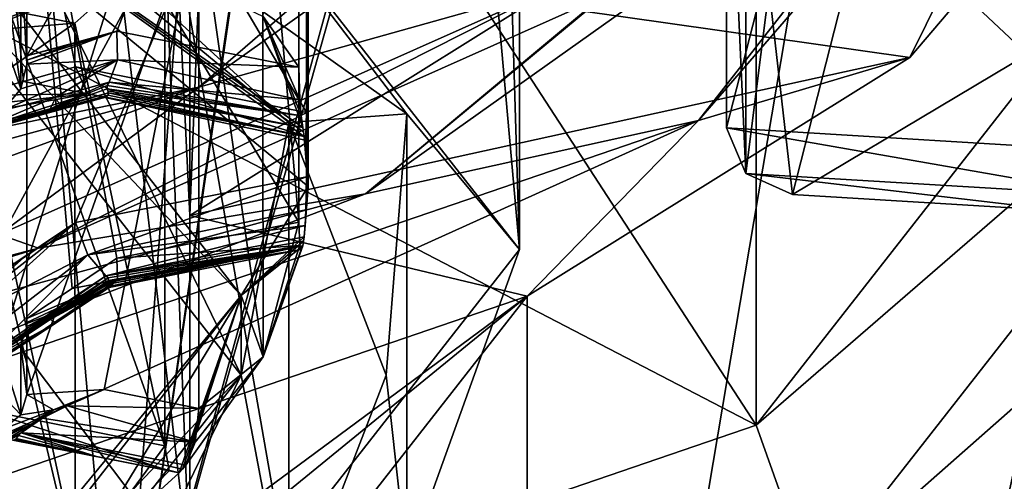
# Model space of a CAD drawing. Header units: millimetres. Extents: x -25 to 87, y -149 to 296.
# Tile 207 of 256: x 5.58 to 7.79, y 221.92 to 222.95. Entities that reach past the tile are written whole.
import ezdxf

# ---------------------------------------------------------------- set-up
doc = ezdxf.new("R2010")
doc.units = ezdxf.units.MM
doc.header["$LTSCALE"] = 65.185185
for name, color, linetype in [('1003', 7, 'CONTINUOUS'), ('1006', 7, 'CONTINUOUS'), ('1007', 7, 'CONTINUOUS'), ('1011', 7, 'CONTINUOUS'), ('1019', 7, 'CONTINUOUS'), ('1027', 7, 'CONTINUOUS'), ('1078', 7, 'CONTINUOUS'), ('1114', 7, 'CONTINUOUS'), ('1133', 7, 'CONTINUOUS'), ('1137', 7, 'CONTINUOUS'), ('1138', 7, 'CONTINUOUS'), ('1147', 7, 'CONTINUOUS'), ('1149', 7, 'CONTINUOUS'), ('1170', 7, 'CONTINUOUS'), ('1214', 7, 'CONTINUOUS'), ('1230', 7, 'CONTINUOUS'), ('1232', 7, 'CONTINUOUS'), ('1295', 7, 'CONTINUOUS'), ('1299', 7, 'CONTINUOUS'), ('1302', 7, 'CONTINUOUS'), ('1321', 7, 'CONTINUOUS'), ('1327', 7, 'CONTINUOUS'), ('1348', 7, 'CONTINUOUS'), ('1357', 7, 'CONTINUOUS'), ('2058', 7, 'CONTINUOUS'), ('2271', 7, 'CONTINUOUS'), ('2279', 7, 'CONTINUOUS'), ('2292', 7, 'CONTINUOUS'), ('2295', 7, 'CONTINUOUS'), ('2309', 7, 'CONTINUOUS'), ('2311', 7, 'CONTINUOUS'), ('2327', 7, 'CONTINUOUS'), ('2332', 7, 'CONTINUOUS'), ('2357', 7, 'CONTINUOUS'), ('2375', 7, 'CONTINUOUS'), ('2382', 7, 'CONTINUOUS'), ('2393', 7, 'CONTINUOUS'), ('2404', 7, 'CONTINUOUS'), ('2422', 7, 'CONTINUOUS'), ('2437', 7, 'CONTINUOUS'), ('2490', 7, 'CONTINUOUS'), ('2493', 7, 'CONTINUOUS'), ('2499', 7, 'CONTINUOUS'), ('2521', 7, 'CONTINUOUS'), ('2522', 7, 'CONTINUOUS'), ('2532', 7, 'CONTINUOUS'), ('2571', 7, 'CONTINUOUS'), ('2603', 7, 'CONTINUOUS'), ('2664', 7, 'CONTINUOUS'), ('2710', 7, 'CONTINUOUS'), ('2712', 7, 'CONTINUOUS'), ('2754', 7, 'CONTINUOUS')]:
    doc.layers.add(name, color=color, linetype=linetype)

msp = doc.modelspace()

# ---------------------------------------------------------------- linework, layer by layer
at = {"layer": '1003', "linetype": 'CONTINUOUS'}
for points in [[(4.75, 229.3201, -5.4867), (4.75, 207.8456, -8.2272), (8.2297, 228.4458, -2.1167), (4.75, 229.3201, -5.4867)], [(4.75, 207.8456, -8.2272), (8.2297, 207.8456, -4.7457), (8.2297, 228.4458, -2.1167), (4.75, 207.8456, -8.2272)], [(8.2198, 226.0577, 7.0871), (8.2198, 207.8456, 4.7629), (4.7328, 225.1851, 10.45), (8.2198, 226.0577, 7.0871)], [(8.2198, 207.8456, 4.7629), (4.7328, 207.8456, 8.2372), (4.7328, 225.1851, 10.45), (8.2198, 207.8456, 4.7629)]]:
    msp.add_3dface(points, dxfattribs=at)
at = {"layer": '1006', "linetype": 'CONTINUOUS'}
for points in [[(8.6032, 207.8456, -6.8545), (4.7727, 207.8456, -9.9107), (4.7727, 229.7429, -7.1161), (8.6032, 207.8456, -6.8545)], [(8.6032, 228.9754, -4.158), (8.6032, 207.8456, -6.8545), (4.7727, 229.7429, -7.1161), (8.6032, 228.9754, -4.158)], [(4.7505, 207.8456, 9.9213), (8.5878, 207.8456, 6.8738), (8.5878, 225.5275, 9.1304), (4.7505, 207.8456, 9.9213)], [(4.7505, 224.7622, 12.0802), (4.7505, 207.8456, 9.9213), (8.5878, 225.5275, 9.1304), (4.7505, 224.7622, 12.0802)]]:
    msp.add_3dface(points, dxfattribs=at)
at = {"layer": '1007', "linetype": 'CONTINUOUS'}
msp.add_3dface([(7.6638, 221.4863, 149.8411), (9.3526, 221.1528, 148.9249), (8.85, 223, 154), (7.6638, 221.4863, 149.8411)], dxfattribs=at)
at = {"layer": '1011', "linetype": 'CONTINUOUS'}
for points in [[(6.841, 231.3302, 141.8013), (8.5878, 231.9253, 143.4365), (4.7727, 219.7983, 144.6186), (6.841, 231.3302, 141.8013)], [(4.7727, 219.7983, 144.6186), (8.5878, 231.9253, 143.4365), (8.6001, 220.8422, 147.4868), (4.7727, 219.7983, 144.6186)], [(4.7505, 230.883, 140.5727), (6.841, 231.3302, 141.8013), (4.7727, 219.7983, 144.6186), (4.7505, 230.883, 140.5727)]]:
    msp.add_3dface(points, dxfattribs=at)
at = {"layer": '1019', "linetype": 'CONTINUOUS'}
for points in [[(7.2313, 224.6731, 148.9481), (5.9043, 224.0816, 147.3231), (7.2313, 222.0419, 149.9058), (7.2313, 224.6731, 148.9481)], [(8.35, 223.4698, 153.829), (7.2313, 224.6731, 148.9481), (7.2313, 222.0419, 149.9058), (8.35, 223.4698, 153.829)], [(5.9043, 224.0816, 147.3231), (4.175, 223.6277, 146.0761), (7.2313, 222.0419, 149.9058), (5.9043, 224.0816, 147.3231)], [(7.2313, 222.0419, 149.9058), (4.175, 223.6277, 146.0761), (4.175, 220.9966, 147.0338), (7.2313, 222.0419, 149.9058)]]:
    msp.add_3dface(points, dxfattribs=at)
at = {"layer": '1027', "linetype": 'CONTINUOUS'}
for points in [[(8.35, 223.4698, 153.829), (7.2313, 222.0419, 149.9058), (8.4964, 223.1376, 153.9499), (8.35, 223.4698, 153.829)], [(8.4964, 223.1376, 153.9499), (7.2313, 222.0419, 149.9058), (7.3581, 221.6846, 149.9579), (8.4964, 223.1376, 153.9499)], [(8.85, 223, 154), (8.4964, 223.1376, 153.9499), (7.3581, 221.6846, 149.9579), (8.85, 223, 154)], [(7.6638, 221.4863, 149.8411), (8.85, 223, 154), (7.3581, 221.6846, 149.9579), (7.6638, 221.4863, 149.8411)], [(7.2313, 222.0419, 149.9058), (4.175, 220.9966, 147.0338), (7.3581, 221.6846, 149.9579), (7.2313, 222.0419, 149.9058)]]:
    msp.add_3dface(points, dxfattribs=at)
at = {"layer": '1078', "color": 7, "linetype": 'CONTINUOUS', "true_color": 0x858787}
for points in [[(5.7739, 222.7967, 154.7572), (5.7753, 222.7922, 154.7448), (6.2129, 222.71, 154.519), (5.7739, 222.7967, 154.7572)], [(5.7753, 222.7922, 154.7448), (5.7768, 222.7877, 154.7323), (6.2129, 222.71, 154.519), (5.7753, 222.7922, 154.7448)], [(5.7762, 222.7819, 154.7166), (5.7713, 222.7775, 154.7043), (6.2163, 222.6896, 154.4629), (5.7762, 222.7819, 154.7166)], [(5.7768, 222.7877, 154.7323), (5.7762, 222.7819, 154.7166), (6.2163, 222.6896, 154.4629), (5.7768, 222.7877, 154.7323)], [(6.2129, 222.71, 154.519), (5.7768, 222.7877, 154.7323), (6.2163, 222.6896, 154.4629), (6.2129, 222.71, 154.519)], [(6.2147, 222.6998, 154.491), (6.2129, 222.71, 154.519), (6.2163, 222.6896, 154.4629), (6.2147, 222.6998, 154.491)]]:
    msp.add_3dface(points, dxfattribs=at)
at = {"layer": '1114', "color": 7, "linetype": 'CONTINUOUS', "true_color": 0x858787}
for points in [[(6.2163, 222.4647, 153.8449), (5.7713, 222.3768, 153.6035), (6.2147, 222.4545, 153.8168), (6.2163, 222.4647, 153.8449)], [(6.2147, 222.4545, 153.8168), (5.7713, 222.3768, 153.6035), (6.2129, 222.4442, 153.7888), (6.2147, 222.4545, 153.8168)], [(5.7713, 222.3768, 153.6035), (5.7762, 222.3723, 153.5912), (6.2129, 222.4442, 153.7888), (5.7713, 222.3768, 153.6035)], [(5.7753, 222.3621, 153.5631), (5.7739, 222.3576, 153.5506), (6.2129, 222.4442, 153.7888), (5.7753, 222.3621, 153.5631)], [(5.7768, 222.3666, 153.5755), (5.7753, 222.3621, 153.5631), (6.2129, 222.4442, 153.7888), (5.7768, 222.3666, 153.5755)], [(5.7762, 222.3723, 153.5912), (5.7768, 222.3666, 153.5755), (6.2129, 222.4442, 153.7888), (5.7762, 222.3723, 153.5912)]]:
    msp.add_3dface(points, dxfattribs=at)
at = {"layer": '1133', "color": 7, "linetype": 'CONTINUOUS', "true_color": 0x858787}
for points in [[(5.796, 222.4164, 153.4199), (5.7971, 222.3682, 153.4626), (5.6951, 222.3483, 153.3827), (5.796, 222.4164, 153.4199)], [(5.7971, 222.3682, 153.4626), (5.7781, 222.351, 153.5201), (5.5802, 222.2211, 153.3882), (5.7971, 222.3682, 153.4626)], [(5.5937, 222.2635, 153.3534), (5.7971, 222.3682, 153.4626), (5.5802, 222.2211, 153.3882), (5.5937, 222.2635, 153.3534)], [(5.5802, 222.2211, 153.3882), (5.7781, 222.351, 153.5201), (5.6593, 222.2712, 153.4761), (5.5802, 222.2211, 153.3882)], [(5.6951, 222.3483, 153.3827), (5.7971, 222.3682, 153.4626), (5.5937, 222.2813, 153.3448), (5.6951, 222.3483, 153.3827)], [(5.5937, 222.2813, 153.3448), (5.7971, 222.3682, 153.4626), (5.5937, 222.272, 153.3487), (5.5937, 222.2813, 153.3448)], [(5.5937, 222.272, 153.3487), (5.7971, 222.3682, 153.4626), (5.5937, 222.2635, 153.3534), (5.5937, 222.272, 153.3487)], [(5.5399, 222.193, 153.4312), (5.5802, 222.2211, 153.3882), (5.6593, 222.2712, 153.4761), (5.5399, 222.193, 153.4312)]]:
    msp.add_3dface(points, dxfattribs=at)
at = {"layer": '1137', "color": 7, "linetype": 'CONTINUOUS', "true_color": 0x858787}
for points in [[(6.4464, 222.7401, 155.6604), (5.8024, 223.582, 157.3532), (5.1696, 223.6469, 158.1517), (6.4464, 222.7401, 155.6604)], [(6.4464, 222.7401, 155.6604), (5.1696, 223.6469, 158.1517), (6.1817, 222.721, 155.865), (6.4464, 222.7401, 155.6604)], [(6.1817, 222.721, 155.865), (5.1696, 223.6469, 158.1517), (5.5419, 223.2492, 157.316), (6.1817, 222.721, 155.865)], [(6.7, 222.4362, 154.2052), (5.8024, 223.582, 157.3532), (6.4464, 222.7401, 155.6604), (6.7, 222.4362, 154.2052)], [(6.4, 222.1543, 154.3078), (6.4464, 222.7401, 155.6604), (6.1817, 222.721, 155.865), (6.4, 222.1543, 154.3078)], [(6.4464, 221.7336, 152.8952), (6.4464, 222.7401, 155.6604), (6.4, 222.1543, 154.3078), (6.4464, 221.7336, 152.8952)], [(6.4464, 221.7336, 152.8952), (6.7, 222.4362, 154.2052), (6.4464, 222.7401, 155.6604), (6.4464, 221.7336, 152.8952)], [(5.8024, 221.2904, 151.0572), (6.7, 222.4362, 154.2052), (6.4464, 221.7336, 152.8952), (5.8024, 221.2904, 151.0572)], [(6.1818, 221.5875, 152.7507), (6.4464, 221.7336, 152.8952), (6.4, 222.1543, 154.3078), (6.1818, 221.5875, 152.7507)]]:
    msp.add_3dface(points, dxfattribs=at)
at = {"layer": '1138', "color": 7, "linetype": 'CONTINUOUS', "true_color": 0x858787}
for points in [[(5.5937, 222.2635, 153.3534), (5.5802, 222.2211, 153.3882), (5.5937, 222.1822, 153.0381), (5.5937, 222.2635, 153.3534)], [(5.5802, 222.2211, 153.3882), (5.5399, 222.193, 153.4312), (5.5803, 222.065, 152.7453), (5.5802, 222.2211, 153.3882)], [(5.5937, 222.1822, 153.0381), (5.5802, 222.2211, 153.3882), (5.5937, 222.1108, 152.7205), (5.5937, 222.1822, 153.0381)], [(5.5937, 222.1108, 152.7205), (5.5802, 222.2211, 153.3882), (5.5803, 222.065, 152.7453), (5.5937, 222.1108, 152.7205)], [(5.5803, 222.065, 152.7453), (5.5399, 222.193, 153.4312), (5.5399, 222.1079, 153.1078), (5.5803, 222.065, 152.7453)], [(5.5399, 222.0331, 152.7818), (5.5803, 222.065, 152.7453), (5.5399, 222.1079, 153.1078), (5.5399, 222.0331, 152.7818)]]:
    msp.add_3dface(points, dxfattribs=at)
at = {"layer": '1147', "color": 7, "linetype": 'CONTINUOUS', "true_color": 0x858787}
for points in [[(5.9799, 222.0796, 152.4945), (5.767, 222.1216, 152.61), (5.6844, 222.0854, 152.6573), (5.9799, 222.0796, 152.4945)], [(5.6291, 222.0574, 152.6685), (5.9716, 222.004, 152.4918), (5.6844, 222.0854, 152.6573), (5.6291, 222.0574, 152.6685)], [(5.9716, 222.004, 152.4918), (5.9799, 222.0796, 152.4945), (5.6844, 222.0854, 152.6573), (5.9716, 222.004, 152.4918)], [(5.5806, 222.025, 152.6368), (5.9716, 222.004, 152.4918), (5.6291, 222.0574, 152.6685), (5.5806, 222.025, 152.6368)], [(5.9505, 221.9519, 152.4361), (5.9716, 222.004, 152.4918), (5.5806, 222.025, 152.6368), (5.9505, 221.9519, 152.4361)]]:
    msp.add_3dface(points, dxfattribs=at)
at = {"layer": '1149', "color": 7, "linetype": 'CONTINUOUS', "true_color": 0x858787}
for points in [[(6.2066, 222.4448, 153.6933), (5.796, 222.4164, 153.4199), (6.2042, 222.497, 153.6413), (6.2066, 222.4448, 153.6933)], [(6.2129, 222.4442, 153.7888), (5.7739, 222.3576, 153.5506), (5.7741, 222.3526, 153.5335), (6.2129, 222.4442, 153.7888)], [(5.7781, 222.351, 153.5201), (6.2129, 222.4442, 153.7888), (5.7741, 222.3526, 153.5335), (5.7781, 222.351, 153.5201)], [(6.2129, 222.4442, 153.7888), (5.7781, 222.351, 153.5201), (6.2095, 222.4357, 153.7384), (6.2129, 222.4442, 153.7888)], [(5.7971, 222.3682, 153.4626), (5.796, 222.4164, 153.4199), (6.2066, 222.4448, 153.6933), (5.7971, 222.3682, 153.4626)], [(6.2095, 222.4357, 153.7384), (5.7971, 222.3682, 153.4626), (6.2066, 222.4448, 153.6933), (6.2095, 222.4357, 153.7384)], [(5.7781, 222.351, 153.5201), (5.7971, 222.3682, 153.4626), (6.2095, 222.4357, 153.7384), (5.7781, 222.351, 153.5201)]]:
    msp.add_3dface(points, dxfattribs=at)
at = {"layer": '1170', "color": 7, "linetype": 'CONTINUOUS', "true_color": 0x858787}
for points in [[(5.5751, 222.0184, 152.6189), (5.5694, 222.0119, 152.6009), (5.7501, 221.9718, 152.4906), (5.5751, 222.0184, 152.6189)], [(5.5806, 222.025, 152.6368), (5.5751, 222.0184, 152.6189), (5.7501, 221.9718, 152.4906), (5.5806, 222.025, 152.6368)], [(5.9505, 221.9519, 152.4361), (5.5806, 222.025, 152.6368), (5.9429, 221.9434, 152.4128), (5.9505, 221.9519, 152.4361)], [(5.9429, 221.9434, 152.4128), (5.5806, 222.025, 152.6368), (5.9353, 221.9352, 152.3902), (5.9429, 221.9434, 152.4128)], [(5.9353, 221.9352, 152.3902), (5.5806, 222.025, 152.6368), (5.7501, 221.9718, 152.4906), (5.9353, 221.9352, 152.3902)], [(5.5675, 222.01, 152.5958), (5.565, 222.0083, 152.5911), (5.7501, 221.9718, 152.4906), (5.5675, 222.01, 152.5958)], [(5.5694, 222.0119, 152.6009), (5.5675, 222.01, 152.5958), (5.7501, 221.9718, 152.4906), (5.5694, 222.0119, 152.6009)]]:
    msp.add_3dface(points, dxfattribs=at)
at = {"layer": '1214', "color": 7, "linetype": 'CONTINUOUS', "true_color": 0x858787}
for points in [[(5.796, 222.9258, 154.8195), (5.7971, 222.8615, 154.8178), (6.2042, 222.8452, 154.5981), (5.796, 222.9258, 154.8195)], [(5.7971, 222.8615, 154.8178), (5.7781, 222.8113, 154.7848), (6.2066, 222.7719, 154.5918), (5.7971, 222.8615, 154.8178)], [(6.2042, 222.8452, 154.5981), (5.7971, 222.8615, 154.8178), (6.2066, 222.7719, 154.5918), (6.2042, 222.8452, 154.5981)], [(5.7741, 222.8039, 154.7735), (5.7739, 222.7967, 154.7572), (6.2095, 222.7358, 154.5631), (5.7741, 222.8039, 154.7735)], [(5.7739, 222.7967, 154.7572), (6.2129, 222.71, 154.519), (6.2095, 222.7358, 154.5631), (5.7739, 222.7967, 154.7572)], [(5.7781, 222.8113, 154.7848), (5.7741, 222.8039, 154.7735), (6.2095, 222.7358, 154.5631), (5.7781, 222.8113, 154.7848)], [(6.2066, 222.7719, 154.5918), (5.7781, 222.8113, 154.7848), (6.2095, 222.7358, 154.5631), (6.2066, 222.7719, 154.5918)]]:
    msp.add_3dface(points, dxfattribs=at)
at = {"layer": '1230', "color": 7, "linetype": 'CONTINUOUS', "true_color": 0x858787}
for points in [[(5.7028, 222.4967, 153.6406), (5.7308, 222.4237, 153.6479), (6.2214, 222.5991, 153.922), (5.7028, 222.4967, 153.6406)], [(6.2214, 222.5991, 153.922), (5.7308, 222.4237, 153.6479), (6.2203, 222.5253, 153.9161), (6.2214, 222.5991, 153.922)], [(6.2203, 222.5253, 153.9161), (5.7308, 222.4237, 153.6479), (6.2187, 222.49, 153.8881), (6.2203, 222.5253, 153.9161)], [(5.7308, 222.4237, 153.6479), (5.7713, 222.3768, 153.6035), (6.2187, 222.49, 153.8881), (5.7308, 222.4237, 153.6479)], [(5.7713, 222.3768, 153.6035), (6.2163, 222.4647, 153.8449), (6.2187, 222.49, 153.8881), (5.7713, 222.3768, 153.6035)]]:
    msp.add_3dface(points, dxfattribs=at)
at = {"layer": '1232', "color": 7, "linetype": 'CONTINUOUS', "true_color": 0x858787}
for points in [[(5.5801, 223.1102, 155.6003), (5.5399, 223.0911, 155.6455), (5.5802, 222.7966, 154.9693), (5.5801, 223.1102, 155.6003)], [(5.5937, 222.9935, 155.2659), (5.5801, 223.1102, 155.6003), (5.5937, 222.8514, 154.9688), (5.5937, 222.9935, 155.2659)], [(5.5937, 222.8514, 154.9688), (5.5801, 223.1102, 155.6003), (5.5802, 222.7966, 154.9693), (5.5937, 222.8514, 154.9688)], [(5.5802, 222.7966, 154.9693), (5.5399, 223.0911, 155.6455), (5.5399, 222.913, 155.3031), (5.5802, 222.7966, 154.9693)], [(5.5399, 222.7474, 154.9545), (5.5802, 222.7966, 154.9693), (5.5399, 222.913, 155.3031), (5.5399, 222.7474, 154.9545)]]:
    msp.add_3dface(points, dxfattribs=at)
at = {"layer": '1295', "color": 7, "linetype": 'CONTINUOUS', "true_color": 0x858787}
for points in [[(5.7028, 222.8455, 154.5988), (5.7308, 222.7849, 154.6401), (5.5861, 222.8125, 154.6825), (5.7028, 222.8455, 154.5988)], [(5.5861, 222.8125, 154.6825), (5.7308, 222.7849, 154.6401), (5.4687, 222.7813, 154.766), (5.5861, 222.8125, 154.6825)], [(5.4687, 222.7813, 154.766), (5.7308, 222.7849, 154.6401), (5.4715, 222.7585, 154.776), (5.4687, 222.7813, 154.766)], [(5.7308, 222.7849, 154.6401), (5.4793, 222.7401, 154.7875), (5.4715, 222.7585, 154.776), (5.7308, 222.7849, 154.6401)], [(5.5007, 222.7115, 154.8283), (5.4793, 222.7401, 154.7875), (5.7308, 222.7849, 154.6401), (5.5007, 222.7115, 154.8283)], [(5.7713, 222.7775, 154.7043), (5.5007, 222.7115, 154.8283), (5.7308, 222.7849, 154.6401), (5.7713, 222.7775, 154.7043)], [(5.7713, 222.7775, 154.7043), (5.5135, 222.7077, 154.8881), (5.5007, 222.7115, 154.8283), (5.7713, 222.7775, 154.7043)], [(5.7713, 222.7775, 154.7043), (5.7762, 222.7819, 154.7166), (5.5135, 222.7077, 154.8881), (5.7713, 222.7775, 154.7043)], [(5.5135, 222.7077, 154.8881), (5.7762, 222.7819, 154.7166), (5.5145, 222.7115, 154.9038), (5.5135, 222.7077, 154.8881)], [(5.7762, 222.7819, 154.7166), (5.7768, 222.7877, 154.7323), (5.5145, 222.7115, 154.9038), (5.7762, 222.7819, 154.7166)], [(5.5145, 222.7115, 154.9038), (5.7768, 222.7877, 154.7323), (5.6461, 222.7513, 154.8258), (5.5145, 222.7115, 154.9038)], [(5.5146, 222.7171, 154.919), (5.5145, 222.7115, 154.9038), (5.6461, 222.7513, 154.8258), (5.5146, 222.7171, 154.919)]]:
    msp.add_3dface(points, dxfattribs=at)
at = {"layer": '1299', "color": 7, "linetype": 'CONTINUOUS', "true_color": 0x858787}
for points in [[(5.7308, 222.7849, 154.6401), (5.7028, 222.8455, 154.5988), (6.2203, 222.6903, 154.3694), (5.7308, 222.7849, 154.6401)], [(6.2203, 222.6903, 154.3694), (5.7028, 222.8455, 154.5988), (6.2214, 222.7431, 154.3174), (6.2203, 222.6903, 154.3694)], [(6.2163, 222.6896, 154.4629), (5.7713, 222.7775, 154.7043), (5.7308, 222.7849, 154.6401), (6.2163, 222.6896, 154.4629)], [(6.2163, 222.6896, 154.4629), (5.7308, 222.7849, 154.6401), (6.2187, 222.6812, 154.4135), (6.2163, 222.6896, 154.4629)], [(6.2187, 222.6812, 154.4135), (5.7308, 222.7849, 154.6401), (6.2203, 222.6903, 154.3694), (6.2187, 222.6812, 154.4135)]]:
    msp.add_3dface(points, dxfattribs=at)
at = {"layer": '1302', "color": 7, "linetype": 'CONTINUOUS', "true_color": 0x858787}
for points in [[(5.5236, 222.0158, 152.5276), (5.4931, 222.077, 152.4874), (5.913, 221.9394, 152.3149), (5.5236, 222.0158, 152.5276)], [(5.913, 221.9394, 152.3149), (5.4931, 222.077, 152.4874), (5.9037, 221.9959, 152.2646), (5.913, 221.9394, 152.3149)], [(5.565, 222.0083, 152.5911), (5.5236, 222.0158, 152.5276), (5.7501, 221.9718, 152.4906), (5.565, 222.0083, 152.5911)], [(5.5236, 222.0158, 152.5276), (5.9353, 221.9352, 152.3902), (5.7501, 221.9718, 152.4906), (5.5236, 222.0158, 152.5276)], [(5.9353, 221.9352, 152.3902), (5.5236, 222.0158, 152.5276), (5.913, 221.9394, 152.3149), (5.9353, 221.9352, 152.3902)]]:
    msp.add_3dface(points, dxfattribs=at)
at = {"layer": '1321', "color": 7, "linetype": 'CONTINUOUS', "true_color": 0x858787}
for points in [[(5.7971, 222.8615, 154.8178), (5.796, 222.9258, 154.8195), (5.5937, 222.8514, 154.9688), (5.7971, 222.8615, 154.8178)], [(5.5937, 222.8514, 154.9688), (5.796, 222.9258, 154.8195), (5.5937, 222.8609, 154.9669), (5.5937, 222.8514, 154.9688)], [(5.5937, 222.8609, 154.9669), (5.796, 222.9258, 154.8195), (5.6951, 222.8975, 154.8918), (5.5937, 222.8609, 154.9669)], [(5.5937, 222.8706, 154.9639), (5.5937, 222.8609, 154.9669), (5.6951, 222.8975, 154.8918), (5.5937, 222.8706, 154.9639)], [(5.7971, 222.8615, 154.8178), (5.5802, 222.7966, 154.9693), (5.5399, 222.7474, 154.9545), (5.7971, 222.8615, 154.8178)], [(5.7971, 222.8615, 154.8178), (5.5399, 222.7474, 154.9545), (5.6593, 222.7785, 154.8698), (5.7971, 222.8615, 154.8178)], [(5.7971, 222.8615, 154.8178), (5.5937, 222.8514, 154.9688), (5.5802, 222.7966, 154.9693), (5.7971, 222.8615, 154.8178)], [(5.7781, 222.8113, 154.7848), (5.7971, 222.8615, 154.8178), (5.6593, 222.7785, 154.8698), (5.7781, 222.8113, 154.7848)]]:
    msp.add_3dface(points, dxfattribs=at)
at = {"layer": '1327', "color": 7, "linetype": 'CONTINUOUS', "true_color": 0x858787}
for points in [[(5.4793, 222.2947, 153.5638), (5.7028, 222.4967, 153.6406), (5.4715, 222.3161, 153.5608), (5.4793, 222.2947, 153.5638)], [(5.7028, 222.4967, 153.6406), (5.5861, 222.4176, 153.5977), (5.4715, 222.3161, 153.5608), (5.7028, 222.4967, 153.6406)], [(5.7308, 222.4237, 153.6479), (5.7028, 222.4967, 153.6406), (5.4793, 222.2947, 153.5638), (5.7308, 222.4237, 153.6479)], [(5.5861, 222.4176, 153.5977), (5.4687, 222.34, 153.5538), (5.4715, 222.3161, 153.5608), (5.5861, 222.4176, 153.5977)], [(5.7308, 222.4237, 153.6479), (5.4793, 222.2947, 153.5638), (5.5007, 222.2466, 153.551), (5.7308, 222.4237, 153.6479)], [(5.7308, 222.4237, 153.6479), (5.5007, 222.2466, 153.551), (5.5135, 222.2052, 153.5075), (5.7308, 222.4237, 153.6479)], [(5.7713, 222.3768, 153.6035), (5.7308, 222.4237, 153.6479), (5.5135, 222.2052, 153.5075), (5.7713, 222.3768, 153.6035)], [(5.7713, 222.3768, 153.6035), (5.5135, 222.2052, 153.5075), (5.5145, 222.1981, 153.4931), (5.7713, 222.3768, 153.6035)], [(5.7762, 222.3723, 153.5912), (5.7713, 222.3768, 153.6035), (5.5145, 222.1981, 153.4931), (5.7762, 222.3723, 153.5912)], [(5.7762, 222.3723, 153.5912), (5.5145, 222.1981, 153.4931), (5.5146, 222.1925, 153.4778), (5.7762, 222.3723, 153.5912)], [(5.7762, 222.3723, 153.5912), (5.5146, 222.1925, 153.4778), (5.6461, 222.2786, 153.5273), (5.7762, 222.3723, 153.5912)], [(5.7768, 222.3666, 153.5755), (5.7762, 222.3723, 153.5912), (5.6461, 222.2786, 153.5273), (5.7768, 222.3666, 153.5755)]]:
    msp.add_3dface(points, dxfattribs=at)
at = {"layer": '1348', "color": 7, "linetype": 'CONTINUOUS', "true_color": 0x858787}
for points in [[(8.2, 224.1276, 153.5896), (7.1014, 222.7253, 149.7368), (7.923, 223.6752, 151.8298), (8.2, 224.1276, 153.5896)], [(7.923, 223.6752, 151.8298), (7.1014, 222.7253, 149.7368), (6.3538, 222.5607, 148.7677), (7.923, 223.6752, 151.8298)], [(7.923, 223.6752, 151.8298), (6.3538, 222.5607, 148.7677), (7.6789, 223.6586, 151.5698), (7.923, 223.6752, 151.8298)], [(7.6789, 223.6586, 151.5698), (6.3538, 222.5607, 148.7677), (6.8841, 223.0026, 149.7676), (7.6789, 223.6586, 151.5698)], [(6.8841, 223.0026, 149.7676), (6.3538, 222.5607, 148.7677), (5.6199, 222.4393, 148.2201), (6.8841, 223.0026, 149.7676)], [(7.1014, 222.7253, 149.7368), (4.1, 221.6988, 146.9164), (6.3538, 222.5607, 148.7677), (7.1014, 222.7253, 149.7368)], [(6.3538, 222.5607, 148.7677), (4.1, 221.6988, 146.9164), (3.5261, 221.7895, 146.6487), (6.3538, 222.5607, 148.7677)], [(6.3538, 222.5607, 148.7677), (3.5261, 221.7895, 146.6487), (5.6199, 222.4393, 148.2201), (6.3538, 222.5607, 148.7677)], [(5.6199, 222.4393, 148.2201), (3.5261, 221.7895, 146.6487), (3.9723, 222.0073, 147.0329), (5.6199, 222.4393, 148.2201)]]:
    msp.add_3dface(points, dxfattribs=at)
at = {"layer": '1357', "color": 7, "linetype": 'CONTINUOUS', "true_color": 0x858787}
for points in [[(5.7741, 222.8039, 154.7735), (5.7781, 222.8113, 154.7848), (5.6461, 222.7513, 154.8258), (5.7741, 222.8039, 154.7735)], [(5.6461, 222.7513, 154.8258), (5.7781, 222.8113, 154.7848), (5.6593, 222.7785, 154.8698), (5.6461, 222.7513, 154.8258)], [(5.7739, 222.7967, 154.7572), (5.7741, 222.8039, 154.7735), (5.6461, 222.7513, 154.8258), (5.7739, 222.7967, 154.7572)], [(5.7768, 222.7877, 154.7323), (5.7739, 222.7967, 154.7572), (5.6461, 222.7513, 154.8258), (5.7768, 222.7877, 154.7323)], [(5.7768, 222.7877, 154.7323), (5.7753, 222.7922, 154.7448), (5.7739, 222.7967, 154.7572), (5.7768, 222.7877, 154.7323)], [(5.5399, 222.7474, 154.9545), (5.5146, 222.7171, 154.919), (5.6593, 222.7785, 154.8698), (5.5399, 222.7474, 154.9545)], [(5.5146, 222.7171, 154.919), (5.6461, 222.7513, 154.8258), (5.6593, 222.7785, 154.8698), (5.5146, 222.7171, 154.919)], [(5.7753, 222.3621, 153.5631), (5.7768, 222.3666, 153.5755), (5.6461, 222.2786, 153.5273), (5.7753, 222.3621, 153.5631)], [(5.7739, 222.3576, 153.5506), (5.7753, 222.3621, 153.5631), (5.6461, 222.2786, 153.5273), (5.7739, 222.3576, 153.5506)], [(5.7741, 222.3526, 153.5335), (5.7739, 222.3576, 153.5506), (5.6461, 222.2786, 153.5273), (5.7741, 222.3526, 153.5335)], [(5.7781, 222.351, 153.5201), (5.7741, 222.3526, 153.5335), (5.6461, 222.2786, 153.5273), (5.7781, 222.351, 153.5201)], [(5.6593, 222.2712, 153.4761), (5.7781, 222.351, 153.5201), (5.6461, 222.2786, 153.5273), (5.6593, 222.2712, 153.4761)], [(5.5399, 222.193, 153.4312), (5.6593, 222.2712, 153.4761), (5.4894, 222.1684, 153.4401), (5.5399, 222.193, 153.4312)], [(5.6593, 222.2712, 153.4761), (5.5146, 222.1925, 153.4778), (5.4894, 222.1684, 153.4401), (5.6593, 222.2712, 153.4761)], [(5.5146, 222.1925, 153.4778), (5.6593, 222.2712, 153.4761), (5.6461, 222.2786, 153.5273), (5.5146, 222.1925, 153.4778)], [(5.6844, 222.0854, 152.6573), (5.767, 222.1216, 152.61), (5.6538, 222.0765, 152.696), (5.6844, 222.0854, 152.6573)], [(5.6291, 222.0574, 152.6685), (5.6844, 222.0854, 152.6573), (5.6538, 222.0765, 152.696), (5.6291, 222.0574, 152.6685)], [(5.6538, 222.0765, 152.696), (5.5399, 222.0331, 152.7818), (5.4894, 221.9873, 152.69), (5.6538, 222.0765, 152.696)], [(5.6291, 222.0574, 152.6685), (5.6538, 222.0765, 152.696), (5.4894, 221.9873, 152.69), (5.6291, 222.0574, 152.6685)], [(5.5146, 221.9909, 152.6422), (5.6291, 222.0574, 152.6685), (5.4894, 221.9873, 152.69), (5.5146, 221.9909, 152.6422)], [(5.5146, 221.9909, 152.6422), (5.5806, 222.025, 152.6368), (5.6291, 222.0574, 152.6685), (5.5146, 221.9909, 152.6422)], [(5.5806, 222.025, 152.6368), (5.5146, 221.9909, 152.6422), (5.5751, 222.0184, 152.6189), (5.5806, 222.025, 152.6368)]]:
    msp.add_3dface(points, dxfattribs=at)
at = {"layer": '2058', "color": 7, "linetype": 'CONTINUOUS', "true_color": 0x858787}
for points in [[(5.9037, 223.1235, 151.8542), (4.9101, 223.0991, 151.7871), (5.7013, 222.944, 151.3609), (5.9037, 223.1235, 151.8542)], [(4.9101, 223.0991, 151.7871), (4.9101, 222.8785, 151.181), (5.7013, 222.944, 151.3609), (4.9101, 223.0991, 151.7871)], [(5.7013, 222.944, 151.3609), (4.9101, 222.8785, 151.181), (5.4524, 222.7714, 150.8868), (5.7013, 222.944, 151.3609)]]:
    msp.add_3dface(points, dxfattribs=at)
at = {"layer": '2271', "color": 7, "linetype": 'CONTINUOUS', "true_color": 0x858787}
for points in [[(5.4687, 222.34, 153.5538), (5.7028, 222.4967, 153.6406), (6.2214, 223.7268, 153.5116), (5.4687, 222.34, 153.5538)], [(5.4687, 223.5781, 153.1032), (5.4687, 222.34, 153.5538), (6.2214, 223.7268, 153.5116), (5.4687, 223.5781, 153.1032)], [(5.7028, 222.4967, 153.6406), (6.2214, 222.5991, 153.922), (6.2214, 223.7268, 153.5116), (5.7028, 222.4967, 153.6406)], [(5.7028, 222.4967, 153.6406), (5.4687, 222.34, 153.5538), (5.5861, 222.4176, 153.5977), (5.7028, 222.4967, 153.6406)]]:
    msp.add_3dface(points, dxfattribs=at)
at = {"layer": '2279', "color": 7, "linetype": 'CONTINUOUS', "true_color": 0x858787}
for points in [[(6.2214, 222.7431, 154.3174), (6.2214, 223.8707, 153.907), (6.225, 223.7987, 153.7093), (6.2214, 222.7431, 154.3174)], [(6.2214, 222.7431, 154.3174), (6.225, 223.7987, 153.7093), (6.225, 222.5771, 154.1539), (6.2214, 222.7431, 154.3174)], [(6.225, 223.7987, 153.7093), (6.2214, 223.7268, 153.5116), (6.225, 222.5771, 154.1539), (6.225, 223.7987, 153.7093)], [(6.2214, 223.7268, 153.5116), (6.2214, 222.5991, 153.922), (6.225, 222.5771, 154.1539), (6.2214, 223.7268, 153.5116)], [(6.2203, 222.6903, 154.3694), (6.2214, 222.7431, 154.3174), (6.225, 222.5771, 154.1539), (6.2203, 222.6903, 154.3694)], [(6.2163, 222.6896, 154.4629), (6.2187, 222.6812, 154.4135), (6.225, 222.5771, 154.1539), (6.2163, 222.6896, 154.4629)], [(6.2187, 222.6812, 154.4135), (6.2203, 222.6903, 154.3694), (6.225, 222.5771, 154.1539), (6.2187, 222.6812, 154.4135)], [(6.2214, 222.5991, 153.922), (6.2203, 222.5253, 153.9161), (6.225, 222.5771, 154.1539), (6.2214, 222.5991, 153.922)], [(6.2187, 222.49, 153.8881), (6.2163, 222.4647, 153.8449), (6.225, 222.5771, 154.1539), (6.2187, 222.49, 153.8881)], [(6.2203, 222.5253, 153.9161), (6.2187, 222.49, 153.8881), (6.225, 222.5771, 154.1539), (6.2203, 222.5253, 153.9161)]]:
    msp.add_3dface(points, dxfattribs=at)
at = {"layer": '2292', "color": 7, "linetype": 'CONTINUOUS', "true_color": 0x858787}
for points in [[(6.2042, 223.9728, 154.1876), (6.2042, 222.8452, 154.5981), (6.1241, 222.9588, 155.2026), (6.2042, 223.9728, 154.1876)], [(6.2095, 222.7358, 154.5631), (6.2129, 222.71, 154.519), (6.1241, 222.9588, 155.2026), (6.2095, 222.7358, 154.5631)], [(6.2042, 222.8452, 154.5981), (6.2066, 222.7719, 154.5918), (6.1241, 222.9588, 155.2026), (6.2042, 222.8452, 154.5981)], [(6.2066, 222.7719, 154.5918), (6.2095, 222.7358, 154.5631), (6.1241, 222.9588, 155.2026), (6.2066, 222.7719, 154.5918)]]:
    msp.add_3dface(points, dxfattribs=at)
at = {"layer": '2295', "color": 7, "linetype": 'CONTINUOUS', "true_color": 0x858787}
for points in [[(5.9582, 226.3967, 148.3214), (5.9593, 222.5125, 149.7369), (6.1235, 226.6653, 148.4859), (5.9582, 226.3967, 148.3214)], [(5.9593, 222.5125, 149.7369), (6.7212, 222.9875, 151.0419), (6.1235, 226.6653, 148.4859), (5.9593, 222.5125, 149.7369)], [(5.9582, 226.3967, 148.3214), (5.8025, 225.7277, 148.3373), (5.9593, 222.5125, 149.7369), (5.9582, 226.3967, 148.3214)], [(5.8025, 223.0496, 149.312), (5.9593, 221.7138, 150.0276), (5.8025, 225.7277, 148.3373), (5.8025, 223.0496, 149.312)], [(5.9593, 221.7138, 150.0276), (5.9593, 222.5125, 149.7369), (5.8025, 225.7277, 148.3373), (5.9593, 221.7138, 150.0276)], [(7.1645, 222.7089, 152.7616), (7.275, 223.141, 153.9487), (7.1645, 223.5076, 152.4709), (7.1645, 222.7089, 152.7616)], [(5.1442, 222.7911, 148.6017), (5.9593, 221.7138, 150.0276), (5.8025, 223.0496, 149.312), (5.1442, 222.7911, 148.6017)], [(5.1442, 221.3815, 149.1147), (5.9593, 221.7138, 150.0276), (5.1442, 222.7911, 148.6017), (5.1442, 221.3815, 149.1147)]]:
    msp.add_3dface(points, dxfattribs=at)
at = {"layer": '2309', "color": 7, "linetype": 'CONTINUOUS', "true_color": 0x858787}
for points in [[(5.5937, 224.0934, 154.5188), (5.5937, 222.8706, 154.9639), (6.2042, 223.9728, 154.1876), (5.5937, 224.0934, 154.5188)], [(5.5937, 222.8706, 154.9639), (5.796, 222.9258, 154.8195), (6.2042, 223.9728, 154.1876), (5.5937, 222.8706, 154.9639)], [(5.796, 222.9258, 154.8195), (6.2042, 222.8452, 154.5981), (6.2042, 223.9728, 154.1876), (5.796, 222.9258, 154.8195)], [(5.796, 222.9258, 154.8195), (5.5937, 222.8706, 154.9639), (5.6951, 222.8975, 154.8918), (5.796, 222.9258, 154.8195)]]:
    msp.add_3dface(points, dxfattribs=at)
at = {"layer": '2311', "color": 7, "linetype": 'CONTINUOUS', "true_color": 0x858787}
for points in [[(5.9593, 222.5125, 149.7369), (5.9593, 221.7138, 150.0276), (6.717, 222.3311, 149.2383), (5.9593, 222.5125, 149.7369)], [(6.717, 222.3311, 149.2383), (5.9593, 221.7138, 150.0276), (6.717, 221.5323, 149.529), (6.717, 222.3311, 149.2383)]]:
    msp.add_3dface(points, dxfattribs=at)
at = {"layer": '2327', "color": 7, "linetype": 'CONTINUOUS', "true_color": 0x858787}
for points in [[(8.0754, 223.4527, 152.3199), (6.7212, 222.9875, 151.0419), (7.5758, 222.8664, 150.7092), (8.0754, 223.4527, 152.3199)], [(6.7212, 222.9875, 151.0419), (5.9593, 222.5125, 149.7369), (7.5758, 222.8664, 150.7092), (6.7212, 222.9875, 151.0419)], [(5.9593, 222.5125, 149.7369), (6.717, 222.3311, 149.2383), (7.5758, 222.8664, 150.7092), (5.9593, 222.5125, 149.7369)]]:
    msp.add_3dface(points, dxfattribs=at)
at = {"layer": '2332', "color": 7, "linetype": 'CONTINUOUS', "true_color": 0x858787}
for points in [[(5.8024, 223.582, 157.3532), (6.7, 222.4362, 154.2052), (6.19, 228.1525, 154.8532), (5.8024, 223.582, 157.3532)], [(6.19, 228.1525, 154.8532), (6.7, 222.4362, 154.2052), (6.625, 224.8925, 154.3754), (6.19, 228.1525, 154.8532)], [(6.6247, 226.9331, 151.5028), (5.8024, 221.2904, 151.0572), (6.19, 226.3987, 150.0345), (6.6247, 226.9331, 151.5028)], [(5.8024, 221.2904, 151.0572), (6.6247, 226.9331, 151.5028), (6.6249, 226.91, 151.5123), (5.8024, 221.2904, 151.0572)], [(5.8024, 221.2904, 151.0572), (6.6249, 226.91, 151.5123), (6.625, 226.8866, 151.5212), (5.8024, 221.2904, 151.0572)], [(5.8024, 221.2904, 151.0572), (6.625, 226.8866, 151.5212), (6.625, 224.2085, 152.496), (5.8024, 221.2904, 151.0572)], [(5.8024, 221.2904, 151.0572), (5.3925, 225.9156, 148.7073), (6.19, 226.3987, 150.0345), (5.8024, 221.2904, 151.0572)], [(5.3925, 225.9156, 148.7073), (5.8024, 221.2904, 151.0572), (5.3917, 223.1901, 149.6981), (5.3925, 225.9156, 148.7073)], [(6.625, 224.8925, 154.3754), (6.7, 222.4362, 154.2052), (6.7, 224.5505, 153.4357), (6.625, 224.8925, 154.3754)], [(6.7, 222.4362, 154.2052), (5.8024, 221.2904, 151.0572), (6.7, 224.5505, 153.4357), (6.7, 222.4362, 154.2052)], [(6.7, 224.5505, 153.4357), (5.8024, 221.2904, 151.0572), (6.625, 224.2085, 152.496), (6.7, 224.5505, 153.4357)], [(5.8024, 221.2904, 151.0572), (3.35, 220.4517, 148.7528), (5.3917, 223.1901, 149.6981), (5.8024, 221.2904, 151.0572)]]:
    msp.add_3dface(points, dxfattribs=at)
at = {"layer": '2357', "color": 7, "linetype": 'CONTINUOUS', "true_color": 0x858787}
for points in [[(6.075, 222.1543, 154.3078), (5.5419, 223.2492, 157.316), (5.2611, 223.1931, 157.1621), (6.075, 222.1543, 154.3078)], [(6.1817, 222.721, 155.865), (5.5419, 223.2492, 157.316), (6.075, 222.1543, 154.3078), (6.1817, 222.721, 155.865)], [(6.1818, 221.5875, 152.7507), (6.1817, 222.721, 155.865), (6.075, 222.1543, 154.3078), (6.1818, 221.5875, 152.7507)], [(6.1818, 221.5875, 152.7507), (6.4, 222.1543, 154.3078), (6.1817, 222.721, 155.865), (6.1818, 221.5875, 152.7507)], [(5.2611, 221.1154, 151.4535), (5.5419, 221.0594, 151.2997), (6.075, 222.1543, 154.3078), (5.2611, 221.1154, 151.4535)], [(5.5419, 221.0594, 151.2997), (6.1818, 221.5875, 152.7507), (6.075, 222.1543, 154.3078), (5.5419, 221.0594, 151.2997)]]:
    msp.add_3dface(points, dxfattribs=at)
at = {"layer": '2375', "color": 7, "linetype": 'CONTINUOUS', "true_color": 0x858787}
for points in [[(5.5937, 222.9935, 155.2659), (5.5937, 222.8706, 154.9639), (5.5937, 224.0934, 154.5188), (5.5937, 222.9935, 155.2659)], [(5.5937, 222.9935, 155.2659), (5.5937, 222.8514, 154.9688), (5.5937, 222.8609, 154.9669), (5.5937, 222.9935, 155.2659)], [(5.5937, 222.9935, 155.2659), (5.5937, 222.8609, 154.9669), (5.5937, 222.8706, 154.9639), (5.5937, 222.9935, 155.2659)]]:
    msp.add_3dface(points, dxfattribs=at)
at = {"layer": '2382', "color": 7, "linetype": 'CONTINUOUS', "true_color": 0x858787}
for points in [[(7.1645, 222.7089, 152.7616), (7.1645, 223.5076, 152.4709), (8.0754, 222.6539, 152.6107), (7.1645, 222.7089, 152.7616)], [(8.0754, 222.6539, 152.6107), (7.1645, 223.5076, 152.4709), (8.0754, 223.4527, 152.3199), (8.0754, 222.6539, 152.6107)], [(7.1645, 222.7089, 152.7616), (8.0754, 222.6539, 152.6107), (8.0322, 222.5569, 152.6541), (7.1645, 222.7089, 152.7616)], [(7.1645, 222.7089, 152.7616), (8.0322, 222.5569, 152.6541), (7.2077, 222.6066, 152.7907), (7.1645, 222.7089, 152.7616)], [(8.0322, 222.5569, 152.6541), (7.9277, 222.5219, 152.6864), (7.2077, 222.6066, 152.7907), (8.0322, 222.5569, 152.6541)], [(7.9277, 222.5219, 152.6864), (7.3122, 222.559, 152.7884), (7.2077, 222.6066, 152.7907), (7.9277, 222.5219, 152.6864)]]:
    msp.add_3dface(points, dxfattribs=at)
at = {"layer": '2393', "color": 7, "linetype": 'CONTINUOUS', "true_color": 0x858787}
for points in [[(6.075, 222.333, 154.2428), (5.2611, 223.1931, 157.1621), (5.2611, 223.3719, 157.097), (6.075, 222.333, 154.2428)], [(6.075, 222.1543, 154.3078), (5.2611, 223.1931, 157.1621), (6.075, 222.333, 154.2428), (6.075, 222.1543, 154.3078)], [(5.2611, 221.2941, 151.3885), (6.075, 222.1543, 154.3078), (6.075, 222.333, 154.2428), (5.2611, 221.2941, 151.3885)], [(5.2611, 221.1154, 151.4535), (6.075, 222.1543, 154.3078), (5.2611, 221.2941, 151.3885), (5.2611, 221.1154, 151.4535)]]:
    msp.add_3dface(points, dxfattribs=at)
at = {"layer": '2404', "color": 7, "linetype": 'CONTINUOUS', "true_color": 0x858787}
for points in [[(7.4565, 223.8493, 151.8798), (6.7759, 223.024, 149.8263), (5.9796, 222.8004, 148.998), (7.4565, 223.8493, 151.8798)], [(7.4565, 223.8493, 151.8798), (5.9796, 222.8004, 148.998), (6.5601, 223.3021, 149.8595), (7.4565, 223.8493, 151.8798)], [(6.5601, 223.3021, 149.8595), (5.9796, 222.8004, 148.998), (3.7875, 222.3538, 147.254), (6.5601, 223.3021, 149.8595)], [(6.7759, 223.024, 149.8263), (5.5316, 222.4696, 148.3032), (5.9796, 222.8004, 148.998), (6.7759, 223.024, 149.8263)], [(5.9796, 222.8004, 148.998), (3.9099, 222.0443, 147.1347), (3.3184, 222.0746, 147.0038), (5.9796, 222.8004, 148.998)], [(5.9796, 222.8004, 148.998), (3.3184, 222.0746, 147.0038), (3.7875, 222.3538, 147.254), (5.9796, 222.8004, 148.998)], [(5.5316, 222.4696, 148.3032), (3.9099, 222.0443, 147.1347), (5.9796, 222.8004, 148.998), (5.5316, 222.4696, 148.3032)]]:
    msp.add_3dface(points, dxfattribs=at)
at = {"layer": '2422', "color": 7, "linetype": 'CONTINUOUS', "true_color": 0x858787}
for points in [[(5.5937, 223.2835, 152.2936), (5.5937, 222.1108, 152.7205), (5.9799, 223.2072, 152.0841), (5.5937, 223.2835, 152.2936)], [(5.5937, 222.1108, 152.7205), (5.767, 222.1216, 152.61), (5.9799, 223.2072, 152.0841), (5.5937, 222.1108, 152.7205)], [(5.767, 222.1216, 152.61), (5.9799, 222.0796, 152.4945), (5.9799, 223.2072, 152.0841), (5.767, 222.1216, 152.61)], [(5.5937, 222.1108, 152.7205), (5.5803, 222.065, 152.7453), (5.6538, 222.0765, 152.696), (5.5937, 222.1108, 152.7205)], [(5.767, 222.1216, 152.61), (5.5937, 222.1108, 152.7205), (5.6538, 222.0765, 152.696), (5.767, 222.1216, 152.61)], [(5.5803, 222.065, 152.7453), (5.5399, 222.0331, 152.7818), (5.6538, 222.0765, 152.696), (5.5803, 222.065, 152.7453)]]:
    msp.add_3dface(points, dxfattribs=at)
at = {"layer": '2437', "color": 7, "linetype": 'CONTINUOUS', "true_color": 0x858787}
for points in [[(5.7028, 222.8455, 154.5988), (5.5861, 222.8125, 154.6825), (5.4687, 224.0193, 154.3154), (5.7028, 222.8455, 154.5988)], [(6.2214, 222.7431, 154.3174), (5.7028, 222.8455, 154.5988), (5.4687, 224.0193, 154.3154), (6.2214, 222.7431, 154.3174)], [(5.5861, 222.8125, 154.6825), (5.4687, 222.7813, 154.766), (5.4687, 224.0193, 154.3154), (5.5861, 222.8125, 154.6825)], [(6.2214, 222.7431, 154.3174), (5.4687, 224.0193, 154.3154), (6.2214, 223.8707, 153.907), (6.2214, 222.7431, 154.3174)]]:
    msp.add_3dface(points, dxfattribs=at)
at = {"layer": '2490', "color": 7, "linetype": 'CONTINUOUS', "true_color": 0x858787}
for points in [[(6.5601, 223.3021, 149.8595), (3.7875, 222.3538, 147.254), (6.5601, 224.1008, 149.5688), (6.5601, 223.3021, 149.8595)], [(6.5601, 224.1008, 149.5688), (3.7875, 222.3538, 147.254), (3.7875, 223.1525, 146.9633), (6.5601, 224.1008, 149.5688)]]:
    msp.add_3dface(points, dxfattribs=at)
at = {"layer": '2493', "color": 7, "linetype": 'CONTINUOUS', "true_color": 0x858787}
for points in [[(7.9277, 222.5219, 152.6864), (8.05, 223, 154), (7.3122, 222.559, 152.7884), (7.9277, 222.5219, 152.6864)], [(7.3122, 222.559, 152.7884), (8.05, 223, 154), (7.425, 223, 154), (7.3122, 222.559, 152.7884)]]:
    msp.add_3dface(points, dxfattribs=at)
at = {"layer": '2499', "color": 7, "linetype": 'CONTINUOUS', "true_color": 0x858787}
for points in [[(6.2042, 222.497, 153.6413), (6.2042, 223.6246, 153.2309), (6.1225, 223.414, 152.6522), (6.2042, 222.497, 153.6413)], [(6.1225, 223.414, 152.6522), (5.9799, 223.2072, 152.0841), (6.1241, 222.1954, 153.1052), (6.1225, 223.414, 152.6522)], [(6.2042, 222.497, 153.6413), (6.1225, 223.414, 152.6522), (6.1241, 222.1954, 153.1052), (6.2042, 222.497, 153.6413)], [(5.9799, 223.2072, 152.0841), (5.9799, 222.0796, 152.4945), (6.1241, 222.1954, 153.1052), (5.9799, 223.2072, 152.0841)], [(6.2066, 222.4448, 153.6933), (6.2042, 222.497, 153.6413), (6.1241, 222.1954, 153.1052), (6.2066, 222.4448, 153.6933)], [(6.2095, 222.4357, 153.7384), (6.2066, 222.4448, 153.6933), (6.1241, 222.1954, 153.1052), (6.2095, 222.4357, 153.7384)], [(6.2129, 222.4442, 153.7888), (6.2095, 222.4357, 153.7384), (6.1241, 222.1954, 153.1052), (6.2129, 222.4442, 153.7888)], [(5.9716, 222.004, 152.4918), (5.9505, 221.9519, 152.4361), (6.1241, 222.1954, 153.1052), (5.9716, 222.004, 152.4918)], [(5.9799, 222.0796, 152.4945), (5.9716, 222.004, 152.4918), (6.1241, 222.1954, 153.1052), (5.9799, 222.0796, 152.4945)]]:
    msp.add_3dface(points, dxfattribs=at)
at = {"layer": '2521', "color": 7, "linetype": 'CONTINUOUS', "true_color": 0x858787}
for points in [[(6.2042, 222.497, 153.6413), (5.5937, 223.5041, 152.8997), (6.2042, 223.6246, 153.2309), (6.2042, 222.497, 153.6413)], [(5.796, 222.4164, 153.4199), (5.6951, 222.3483, 153.3827), (5.5937, 223.5041, 152.8997), (5.796, 222.4164, 153.4199)], [(6.2042, 222.497, 153.6413), (5.796, 222.4164, 153.4199), (5.5937, 223.5041, 152.8997), (6.2042, 222.497, 153.6413)], [(5.6951, 222.3483, 153.3827), (5.5937, 222.2813, 153.3448), (5.5937, 223.5041, 152.8997), (5.6951, 222.3483, 153.3827)]]:
    msp.add_3dface(points, dxfattribs=at)
at = {"layer": '2522', "color": 7, "linetype": 'CONTINUOUS', "true_color": 0x858787}
for points in [[(5.9037, 221.9959, 152.2646), (5.4931, 222.077, 152.4874), (5.4687, 223.2094, 152.0902), (5.9037, 221.9959, 152.2646)], [(5.9037, 221.9959, 152.2646), (5.4687, 223.2094, 152.0902), (5.9037, 223.1235, 151.8542), (5.9037, 221.9959, 152.2646)]]:
    msp.add_3dface(points, dxfattribs=at)
at = {"layer": '2532', "color": 7, "linetype": 'CONTINUOUS', "true_color": 0x858787}
for points in [[(7.1645, 223.573, 155.1358), (7.275, 223.141, 153.9487), (7.2077, 222.6066, 152.7907), (7.1645, 223.573, 155.1358)], [(7.1645, 223.573, 155.1358), (7.2077, 222.6066, 152.7907), (7.2077, 223.476, 155.1792), (7.1645, 223.573, 155.1358)], [(7.2077, 222.6066, 152.7907), (7.3122, 222.559, 152.7884), (7.2077, 223.476, 155.1792), (7.2077, 222.6066, 152.7907)], [(7.2077, 223.476, 155.1792), (7.3122, 222.559, 152.7884), (7.425, 223, 154), (7.2077, 223.476, 155.1792)], [(7.275, 223.141, 153.9487), (7.1645, 222.7089, 152.7616), (7.2077, 222.6066, 152.7907), (7.275, 223.141, 153.9487)]]:
    msp.add_3dface(points, dxfattribs=at)
at = {"layer": '2571', "color": 7, "linetype": 'CONTINUOUS', "true_color": 0x858787}
for points in [[(6.2129, 222.71, 154.519), (6.2147, 222.6998, 154.491), (5.2611, 223.3719, 157.097), (6.2129, 222.71, 154.519)], [(6.1241, 222.9588, 155.2026), (6.2129, 222.71, 154.519), (5.2611, 223.3719, 157.097), (6.1241, 222.9588, 155.2026)], [(6.2147, 222.6998, 154.491), (6.2163, 222.6896, 154.4629), (5.2611, 223.3719, 157.097), (6.2147, 222.6998, 154.491)], [(6.2163, 222.6896, 154.4629), (6.225, 222.5771, 154.1539), (5.2611, 223.3719, 157.097), (6.2163, 222.6896, 154.4629)], [(6.225, 222.5771, 154.1539), (6.075, 222.333, 154.2428), (5.2611, 223.3719, 157.097), (6.225, 222.5771, 154.1539)], [(6.225, 222.5771, 154.1539), (6.2163, 222.4647, 153.8449), (6.075, 222.333, 154.2428), (6.225, 222.5771, 154.1539)], [(6.2163, 222.4647, 153.8449), (6.2147, 222.4545, 153.8168), (6.075, 222.333, 154.2428), (6.2163, 222.4647, 153.8449)], [(6.2147, 222.4545, 153.8168), (6.2129, 222.4442, 153.7888), (6.075, 222.333, 154.2428), (6.2147, 222.4545, 153.8168)], [(6.075, 222.333, 154.2428), (6.2129, 222.4442, 153.7888), (6.1241, 222.1954, 153.1052), (6.075, 222.333, 154.2428)], [(5.4035, 221.52, 151.2495), (5.2611, 221.2941, 151.3885), (6.075, 222.333, 154.2428), (5.4035, 221.52, 151.2495)], [(5.4035, 221.52, 151.2495), (6.075, 222.333, 154.2428), (5.7018, 221.7228, 151.8065), (5.4035, 221.52, 151.2495)], [(6.075, 222.333, 154.2428), (5.9353, 221.9352, 152.3902), (5.7018, 221.7228, 151.8065), (6.075, 222.333, 154.2428)], [(5.9429, 221.9434, 152.4128), (5.9353, 221.9352, 152.3902), (6.075, 222.333, 154.2428), (5.9429, 221.9434, 152.4128)], [(5.9505, 221.9519, 152.4361), (5.9429, 221.9434, 152.4128), (6.075, 222.333, 154.2428), (5.9505, 221.9519, 152.4361)], [(5.9505, 221.9519, 152.4361), (6.075, 222.333, 154.2428), (6.1241, 222.1954, 153.1052), (5.9505, 221.9519, 152.4361)]]:
    msp.add_3dface(points, dxfattribs=at)
at = {"layer": '2603', "color": 7, "linetype": 'CONTINUOUS', "true_color": 0x858787}
for points in [[(5.9037, 221.9959, 152.2646), (5.9037, 223.1235, 151.8542), (5.7013, 222.944, 151.3609), (5.9037, 221.9959, 152.2646)], [(5.7013, 222.944, 151.3609), (5.4524, 222.7714, 150.8868), (5.7018, 221.7228, 151.8065), (5.7013, 222.944, 151.3609)], [(5.9037, 221.9959, 152.2646), (5.7013, 222.944, 151.3609), (5.7018, 221.7228, 151.8065), (5.9037, 221.9959, 152.2646)], [(5.4524, 222.7714, 150.8868), (5.4524, 221.6438, 151.2972), (5.7018, 221.7228, 151.8065), (5.4524, 222.7714, 150.8868)], [(5.913, 221.9394, 152.3149), (5.9037, 221.9959, 152.2646), (5.7018, 221.7228, 151.8065), (5.913, 221.9394, 152.3149)], [(5.9353, 221.9352, 152.3902), (5.913, 221.9394, 152.3149), (5.7018, 221.7228, 151.8065), (5.9353, 221.9352, 152.3902)]]:
    msp.add_3dface(points, dxfattribs=at)
at = {"layer": '2664', "color": 7, "linetype": 'CONTINUOUS', "true_color": 0x858787}
for points in [[(5.5937, 222.2813, 153.3448), (5.5937, 223.2835, 152.2936), (5.5937, 223.5041, 152.8997), (5.5937, 222.2813, 153.3448)], [(5.5937, 222.2813, 153.3448), (5.5937, 222.1108, 152.7205), (5.5937, 223.2835, 152.2936), (5.5937, 222.2813, 153.3448)], [(5.5937, 222.2813, 153.3448), (5.5937, 222.272, 153.3487), (5.5937, 222.1822, 153.0381), (5.5937, 222.2813, 153.3448)], [(5.5937, 222.2813, 153.3448), (5.5937, 222.1822, 153.0381), (5.5937, 222.1108, 152.7205), (5.5937, 222.2813, 153.3448)], [(5.5937, 222.272, 153.3487), (5.5937, 222.2635, 153.3534), (5.5937, 222.1822, 153.0381), (5.5937, 222.272, 153.3487)]]:
    msp.add_3dface(points, dxfattribs=at)
at = {"layer": '2710', "color": 7, "linetype": 'CONTINUOUS', "true_color": 0x858787}
msp.add_3dface([(5.1442, 222.7911, 148.6017), (5.8025, 223.0496, 149.312), (5.3917, 223.1901, 149.6981), (5.1442, 222.7911, 148.6017)], dxfattribs=at)
at = {"layer": '2712', "color": 7, "linetype": 'CONTINUOUS', "true_color": 0x858787}
for points in [[(5.6199, 222.4393, 148.2201), (5.5316, 222.4696, 148.3032), (6.7759, 223.024, 149.8263), (5.6199, 222.4393, 148.2201)], [(6.8841, 223.0026, 149.7676), (5.6199, 222.4393, 148.2201), (6.7759, 223.024, 149.8263), (6.8841, 223.0026, 149.7676)], [(5.6199, 222.4393, 148.2201), (3.9723, 222.0073, 147.0329), (5.5316, 222.4696, 148.3032), (5.6199, 222.4393, 148.2201)]]:
    msp.add_3dface(points, dxfattribs=at)
at = {"layer": '2754', "color": 7, "linetype": 'CONTINUOUS', "true_color": 0x858787}
for points in [[(7.1014, 222.7253, 149.7368), (8.2, 224.1276, 153.5896), (7.5758, 222.8664, 150.7092), (7.1014, 222.7253, 149.7368)], [(8.2, 224.1276, 153.5896), (8.0754, 223.4527, 152.3199), (7.5758, 222.8664, 150.7092), (8.2, 224.1276, 153.5896)], [(6.717, 222.3311, 149.2383), (7.1014, 222.7253, 149.7368), (7.5758, 222.8664, 150.7092), (6.717, 222.3311, 149.2383)], [(4.7033, 221.6423, 147.346), (4.1, 221.6988, 146.9164), (7.1014, 222.7253, 149.7368), (4.7033, 221.6423, 147.346)], [(4.7033, 221.6423, 147.346), (7.1014, 222.7253, 149.7368), (6.717, 222.3311, 149.2383), (4.7033, 221.6423, 147.346)], [(4.7033, 221.6423, 147.346), (6.717, 222.3311, 149.2383), (4.7033, 220.8436, 147.6367), (4.7033, 221.6423, 147.346)], [(4.7033, 220.8436, 147.6367), (6.717, 222.3311, 149.2383), (5.7983, 221.1578, 148.5001), (4.7033, 220.8436, 147.6367)], [(6.717, 222.3311, 149.2383), (6.717, 221.5323, 149.529), (5.7983, 221.1578, 148.5001), (6.717, 222.3311, 149.2383)]]:
    msp.add_3dface(points, dxfattribs=at)

doc.saveas('drawing.dxf')
